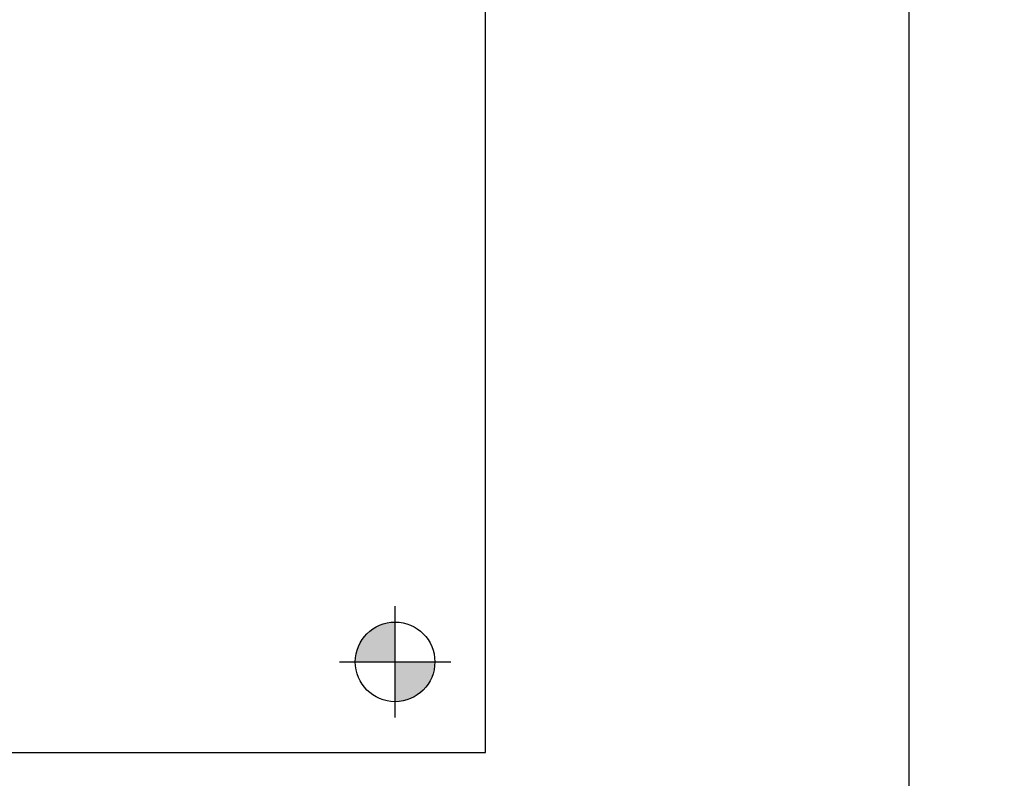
# Model space of a CAD drawing. Extents: x -7650383 to 4934791, y -114316 to 1826789.
# Tile 180 of 256: x 2136190 to 2136397, y 45359 to 45519. Entities that reach past the tile are written whole.
import ezdxf

# ---------------------------------------------------------------- set-up
doc = ezdxf.new("R2010")
doc.units = 0
doc.header["$LTSCALE"] = 800
doc.header["$MEASUREMENT"] = 0
doc.layers.add('KEY PLAN', color=251, linetype='CONTINUOUS')

# ---------------------------------------------------------------- blocks, each defined once
blk = doc.blocks.new('UTCOMBINE')
at = {"layer": 'KEY PLAN'}
h = blk.add_hatch(color=256, dxfattribs=at)
h.paths.add_polyline_path([(-708492.25, 43329.81), (-708483.87, 43329.81), (-708483.87, 43338.19, 0.414214)])
h.paths.add_polyline_path([(-708475.49, 43329.81), (-708483.87, 43329.81), (-708483.87, 43321.42, 0.414214)])
h = blk.add_hatch(color=256, dxfattribs=at)
h.paths.add_polyline_path([(-708492.25, 43329.81), (-708483.87, 43329.81), (-708483.87, 43338.19, 0.414214)])
h.paths.add_polyline_path([(-708475.49, 43329.81), (-708483.87, 43329.81), (-708483.87, 43321.42, 0.414214)])
h = blk.add_hatch(color=256, dxfattribs=at)
h.paths.add_polyline_path([(-708492.25, 43329.81), (-708483.87, 43329.81), (-708483.87, 43338.19, 0.414214)])
h.paths.add_polyline_path([(-708475.49, 43329.81), (-708483.87, 43329.81), (-708483.87, 43321.42, 0.414214)])
h = blk.add_hatch(color=256, dxfattribs=at)
h.paths.add_polyline_path([(-708492.25, 43329.81), (-708483.87, 43329.81), (-708483.87, 43338.19, 0.414214)])
h.paths.add_polyline_path([(-708475.49, 43329.81), (-708483.87, 43329.81), (-708483.87, 43321.42, 0.414214)])
h = blk.add_hatch(color=256, dxfattribs=at)
h.paths.add_polyline_path([(-708492.25, 43329.81), (-708483.87, 43329.81), (-708483.87, 43338.19, 0.414214)])
h.paths.add_polyline_path([(-708475.49, 43329.81), (-708483.87, 43329.81), (-708483.87, 43321.42, 0.414214)])
h = blk.add_hatch(color=256, dxfattribs=at)
h.paths.add_polyline_path([(-708492.25, 43329.81), (-708483.87, 43329.81), (-708483.87, 43338.19, 0.414214)])
h.paths.add_polyline_path([(-708475.49, 43329.81), (-708483.87, 43329.81), (-708483.87, 43321.42, 0.414214)])
h = blk.add_hatch(color=256, dxfattribs=at)
h.paths.add_polyline_path([(-708492.25, 43329.81), (-708483.87, 43329.81), (-708483.87, 43338.19, 0.414214)])
h.paths.add_polyline_path([(-708475.49, 43329.81), (-708483.87, 43329.81), (-708483.87, 43321.42, 0.414214)])
h = blk.add_hatch(color=256, dxfattribs=at)
h.paths.add_polyline_path([(-708492.25, 43329.81), (-708483.87, 43329.81), (-708483.87, 43338.19, 0.414214)])
h.paths.add_polyline_path([(-708475.49, 43329.81), (-708483.87, 43329.81), (-708483.87, 43321.42, 0.414214)])
h = blk.add_hatch(color=256, dxfattribs=at)
h.paths.add_polyline_path([(-708492.25, 43329.81), (-708483.87, 43329.81), (-708483.87, 43338.19, 0.414214)])
h.paths.add_polyline_path([(-708475.49, 43329.81), (-708483.87, 43329.81), (-708483.87, 43321.42, 0.414214)])
h = blk.add_hatch(color=256, dxfattribs=at)
h.paths.add_polyline_path([(-708492.25, 43329.81), (-708483.87, 43329.81), (-708483.87, 43338.19, 0.414214)])
h.paths.add_polyline_path([(-708475.49, 43329.81), (-708483.87, 43329.81), (-708483.87, 43321.42, 0.414214)])
h = blk.add_hatch(color=256, dxfattribs=at)
h.paths.add_polyline_path([(-708492.25, 43329.81), (-708483.87, 43329.81), (-708483.87, 43338.19, 0.414214)])
h.paths.add_polyline_path([(-708475.49, 43329.81), (-708483.87, 43329.81), (-708483.87, 43321.42, 0.414214)])
h = blk.add_hatch(color=256, dxfattribs=at)
h.paths.add_polyline_path([(-708492.25, 43329.81), (-708483.87, 43329.81), (-708483.87, 43338.19, 0.414214)])
h.paths.add_polyline_path([(-708475.49, 43329.81), (-708483.87, 43329.81), (-708483.87, 43321.42, 0.414214)])
h = blk.add_hatch(color=256, dxfattribs=at)
h.paths.add_polyline_path([(-708492.25, 43329.81), (-708483.87, 43329.81), (-708483.87, 43338.19, 0.414214)])
h.paths.add_polyline_path([(-708475.49, 43329.81), (-708483.87, 43329.81), (-708483.87, 43321.42, 0.414214)])
h = blk.add_hatch(color=256, dxfattribs=at)
h.paths.add_polyline_path([(-708492.25, 43329.81), (-708483.87, 43329.81), (-708483.87, 43338.19, 0.414214)])
h.paths.add_polyline_path([(-708475.49, 43329.81), (-708483.87, 43329.81), (-708483.87, 43321.42, 0.414214)])
h = blk.add_hatch(color=256, dxfattribs=at)
h.paths.add_polyline_path([(-708492.25, 43329.81), (-708483.87, 43329.81), (-708483.87, 43338.19, 0.414214)])
h.paths.add_polyline_path([(-708475.49, 43329.81), (-708483.87, 43329.81), (-708483.87, 43321.42, 0.414214)])
h = blk.add_hatch(color=256, dxfattribs=at)
h.paths.add_polyline_path([(-708492.25, 43329.81), (-708483.87, 43329.81), (-708483.87, 43338.19, 0.414214)])
h.paths.add_polyline_path([(-708475.49, 43329.81), (-708483.87, 43329.81), (-708483.87, 43321.42, 0.414214)])
h = blk.add_hatch(color=256, dxfattribs=at)
h.paths.add_polyline_path([(-708492.25, 43329.81), (-708483.87, 43329.81), (-708483.87, 43338.19, 0.414214)])
h.paths.add_polyline_path([(-708475.49, 43329.81), (-708483.87, 43329.81), (-708483.87, 43321.42, 0.414214)])
h = blk.add_hatch(color=256, dxfattribs=at)
h.paths.add_polyline_path([(-708492.25, 43329.81), (-708483.87, 43329.81), (-708483.87, 43338.19, 0.414214)])
h.paths.add_polyline_path([(-708475.49, 43329.81), (-708483.87, 43329.81), (-708483.87, 43321.42, 0.414214)])
h = blk.add_hatch(color=256, dxfattribs=at)
h.paths.add_polyline_path([(-708492.25, 43329.81), (-708483.87, 43329.81), (-708483.87, 43338.19, 0.414214)])
h.paths.add_polyline_path([(-708475.49, 43329.81), (-708483.87, 43329.81), (-708483.87, 43321.42, 0.414214)])
h = blk.add_hatch(color=256, dxfattribs=at)
h.paths.add_polyline_path([(-708492.25, 43329.81), (-708483.87, 43329.81), (-708483.87, 43338.19, 0.414214)])
h.paths.add_polyline_path([(-708475.49, 43329.81), (-708483.87, 43329.81), (-708483.87, 43321.42, 0.414214)])
h = blk.add_hatch(color=256, dxfattribs=at)
h.paths.add_polyline_path([(-708492.25, 43329.81), (-708483.87, 43329.81), (-708483.87, 43338.19, 0.414214)])
h.paths.add_polyline_path([(-708475.49, 43329.81), (-708483.87, 43329.81), (-708483.87, 43321.42, 0.414214)])
h = blk.add_hatch(color=256, dxfattribs=at)
h.paths.add_polyline_path([(-708492.25, 43329.81), (-708483.87, 43329.81), (-708483.87, 43338.19, 0.414214)])
h.paths.add_polyline_path([(-708475.49, 43329.81), (-708483.87, 43329.81), (-708483.87, 43321.42, 0.414214)])
h = blk.add_hatch(color=256, dxfattribs=at)
h.paths.add_polyline_path([(-708492.25, 43329.81), (-708483.87, 43329.81), (-708483.87, 43338.19, 0.414214)])
h.paths.add_polyline_path([(-708475.49, 43329.81), (-708483.87, 43329.81), (-708483.87, 43321.42, 0.414214)])
h = blk.add_hatch(color=256, dxfattribs=at)
h.paths.add_polyline_path([(-708492.25, 43329.81), (-708483.87, 43329.81), (-708483.87, 43338.19, 0.414214)])
h.paths.add_polyline_path([(-708475.49, 43329.81), (-708483.87, 43329.81), (-708483.87, 43321.42, 0.414214)])
h = blk.add_hatch(color=256, dxfattribs=at)
h.paths.add_polyline_path([(-708492.25, 43329.81), (-708483.87, 43329.81), (-708483.87, 43338.19, 0.414214)])
h.paths.add_polyline_path([(-708475.49, 43329.81), (-708483.87, 43329.81), (-708483.87, 43321.42, 0.414214)])
h = blk.add_hatch(color=256, dxfattribs=at)
h.paths.add_polyline_path([(-708492.25, 43329.81), (-708483.87, 43329.81), (-708483.87, 43338.19, 0.414214)])
h.paths.add_polyline_path([(-708475.49, 43329.81), (-708483.87, 43329.81), (-708483.87, 43321.42, 0.414214)])
h = blk.add_hatch(color=256, dxfattribs=at)
h.paths.add_polyline_path([(-708492.25, 43329.81), (-708483.87, 43329.81), (-708483.87, 43338.19, 0.414214)])
h.paths.add_polyline_path([(-708475.49, 43329.81), (-708483.87, 43329.81), (-708483.87, 43321.42, 0.414214)])
h = blk.add_hatch(color=256, dxfattribs=at)
h.paths.add_polyline_path([(-708492.25, 43329.81), (-708483.87, 43329.81), (-708483.87, 43338.19, 0.414214)])
h.paths.add_polyline_path([(-708475.49, 43329.81), (-708483.87, 43329.81), (-708483.87, 43321.42, 0.414214)])
h = blk.add_hatch(color=256, dxfattribs=at)
h.paths.add_polyline_path([(-708492.25, 43329.81), (-708483.87, 43329.81), (-708483.87, 43338.19, 0.414214)])
h.paths.add_polyline_path([(-708475.49, 43329.81), (-708483.87, 43329.81), (-708483.87, 43321.42, 0.414214)])
h = blk.add_hatch(color=256, dxfattribs=at)
h.paths.add_polyline_path([(-708492.25, 43329.81), (-708483.87, 43329.81), (-708483.87, 43338.19, 0.414214)])
h.paths.add_polyline_path([(-708475.49, 43329.81), (-708483.87, 43329.81), (-708483.87, 43321.42, 0.414214)])
h = blk.add_hatch(color=256, dxfattribs=at)
h.paths.add_polyline_path([(-708492.25, 43329.81), (-708483.87, 43329.81), (-708483.87, 43338.19, 0.414214)])
h.paths.add_polyline_path([(-708475.49, 43329.81), (-708483.87, 43329.81), (-708483.87, 43321.42, 0.414214)])
h = blk.add_hatch(color=256, dxfattribs=at)
h.paths.add_polyline_path([(-708492.25, 43329.81), (-708483.87, 43329.81), (-708483.87, 43338.19, 0.414214)])
h.paths.add_polyline_path([(-708475.49, 43329.81), (-708483.87, 43329.81), (-708483.87, 43321.42, 0.414214)])
h = blk.add_hatch(color=256, dxfattribs=at)
h.paths.add_polyline_path([(-708492.25, 43329.81), (-708483.87, 43329.81), (-708483.87, 43338.19, 0.414214)])
h.paths.add_polyline_path([(-708475.49, 43329.81), (-708483.87, 43329.81), (-708483.87, 43321.42, 0.414214)])
h = blk.add_hatch(color=256, dxfattribs=at)
h.paths.add_polyline_path([(-708492.25, 43329.81), (-708483.87, 43329.81), (-708483.87, 43338.19, 0.414214)])
h.paths.add_polyline_path([(-708475.49, 43329.81), (-708483.87, 43329.81), (-708483.87, 43321.42, 0.414214)])
h = blk.add_hatch(color=256, dxfattribs=at)
h.paths.add_polyline_path([(-708492.25, 43329.81), (-708483.87, 43329.81), (-708483.87, 43338.19, 0.414214)])
h.paths.add_polyline_path([(-708475.49, 43329.81), (-708483.87, 43329.81), (-708483.87, 43321.42, 0.414214)])
h = blk.add_hatch(color=256, dxfattribs=at)
h.paths.add_polyline_path([(-708492.25, 43329.81), (-708483.87, 43329.81), (-708483.87, 43338.19, 0.414214)])
h.paths.add_polyline_path([(-708475.49, 43329.81), (-708483.87, 43329.81), (-708483.87, 43321.42, 0.414214)])
h = blk.add_hatch(color=256, dxfattribs=at)
h.paths.add_polyline_path([(-708492.25, 43329.81), (-708483.87, 43329.81), (-708483.87, 43338.19, 0.414214)])
h.paths.add_polyline_path([(-708475.49, 43329.81), (-708483.87, 43329.81), (-708483.87, 43321.42, 0.414214)])
h = blk.add_hatch(color=256, dxfattribs=at)
h.paths.add_polyline_path([(-708492.25, 43329.81), (-708483.87, 43329.81), (-708483.87, 43338.19, 0.414214)])
h.paths.add_polyline_path([(-708475.49, 43329.81), (-708483.87, 43329.81), (-708483.87, 43321.42, 0.414214)])
h = blk.add_hatch(color=256, dxfattribs=at)
h.paths.add_polyline_path([(-708492.25, 43329.81), (-708483.87, 43329.81), (-708483.87, 43338.19, 0.414214)])
h.paths.add_polyline_path([(-708475.49, 43329.81), (-708483.87, 43329.81), (-708483.87, 43321.42, 0.414214)])
h = blk.add_hatch(color=256, dxfattribs=at)
h.paths.add_polyline_path([(-708492.25, 43329.81), (-708483.87, 43329.81), (-708483.87, 43338.19, 0.414214)])
h.paths.add_polyline_path([(-708475.49, 43329.81), (-708483.87, 43329.81), (-708483.87, 43321.42, 0.414214)])
h = blk.add_hatch(color=256, dxfattribs=at)
h.paths.add_polyline_path([(-708492.25, 43329.81), (-708483.87, 43329.81), (-708483.87, 43338.19, 0.414214)])
h.paths.add_polyline_path([(-708475.49, 43329.81), (-708483.87, 43329.81), (-708483.87, 43321.42, 0.414214)])
h = blk.add_hatch(color=256, dxfattribs=at)
h.paths.add_polyline_path([(-708492.25, 43329.81), (-708483.87, 43329.81), (-708483.87, 43338.19, 0.414214)])
h.paths.add_polyline_path([(-708475.49, 43329.81), (-708483.87, 43329.81), (-708483.87, 43321.42, 0.414214)])
h = blk.add_hatch(color=256, dxfattribs=at)
h.paths.add_polyline_path([(-708492.25, 43329.81), (-708483.87, 43329.81), (-708483.87, 43338.19, 0.414214)])
h.paths.add_polyline_path([(-708475.49, 43329.81), (-708483.87, 43329.81), (-708483.87, 43321.42, 0.414214)])
h = blk.add_hatch(color=256, dxfattribs=at)
h.paths.add_polyline_path([(-708492.25, 43329.81), (-708483.87, 43329.81), (-708483.87, 43338.19, 0.414214)])
h.paths.add_polyline_path([(-708475.49, 43329.81), (-708483.87, 43329.81), (-708483.87, 43321.42, 0.414214)])
h = blk.add_hatch(color=256, dxfattribs=at)
h.paths.add_polyline_path([(-708492.25, 43329.81), (-708483.87, 43329.81), (-708483.87, 43338.19, 0.414214)])
h.paths.add_polyline_path([(-708475.49, 43329.81), (-708483.87, 43329.81), (-708483.87, 43321.42, 0.414214)])
h = blk.add_hatch(color=256, dxfattribs=at)
h.paths.add_polyline_path([(-708492.25, 43329.81), (-708483.87, 43329.81), (-708483.87, 43338.19, 0.414214)])
h.paths.add_polyline_path([(-708475.49, 43329.81), (-708483.87, 43329.81), (-708483.87, 43321.42, 0.414214)])
h = blk.add_hatch(color=256, dxfattribs=at)
h.paths.add_polyline_path([(-708492.25, 43329.81), (-708483.87, 43329.81), (-708483.87, 43338.19, 0.414214)])
h.paths.add_polyline_path([(-708475.49, 43329.81), (-708483.87, 43329.81), (-708483.87, 43321.42, 0.414214)])
h = blk.add_hatch(color=256, dxfattribs=at)
h.paths.add_polyline_path([(-708492.25, 43329.81), (-708483.87, 43329.81), (-708483.87, 43338.19, 0.414214)])
h.paths.add_polyline_path([(-708475.49, 43329.81), (-708483.87, 43329.81), (-708483.87, 43321.42, 0.414214)])
h = blk.add_hatch(color=256, dxfattribs=at)
h.paths.add_polyline_path([(-708492.25, 43329.81), (-708483.87, 43329.81), (-708483.87, 43338.19, 0.414214)])
h.paths.add_polyline_path([(-708475.49, 43329.81), (-708483.87, 43329.81), (-708483.87, 43321.42, 0.414214)])
h = blk.add_hatch(color=256, dxfattribs=at)
h.paths.add_polyline_path([(-708492.25, 43329.81), (-708483.87, 43329.81), (-708483.87, 43338.19, 0.414214)])
h.paths.add_polyline_path([(-708475.49, 43329.81), (-708483.87, 43329.81), (-708483.87, 43321.42, 0.414214)])
h = blk.add_hatch(color=256, dxfattribs=at)
h.paths.add_polyline_path([(-708492.25, 43329.81), (-708483.87, 43329.81), (-708483.87, 43338.19, 0.414214)])
h.paths.add_polyline_path([(-708475.49, 43329.81), (-708483.87, 43329.81), (-708483.87, 43321.42, 0.414214)])
h = blk.add_hatch(color=256, dxfattribs=at)
h.paths.add_polyline_path([(-708492.25, 43329.81), (-708483.87, 43329.81), (-708483.87, 43338.19, 0.414214)])
h.paths.add_polyline_path([(-708475.49, 43329.81), (-708483.87, 43329.81), (-708483.87, 43321.42, 0.414214)])
h = blk.add_hatch(color=256, dxfattribs=at)
h.paths.add_polyline_path([(-708492.25, 43329.81), (-708483.87, 43329.81), (-708483.87, 43338.19, 0.414214)])
h.paths.add_polyline_path([(-708475.49, 43329.81), (-708483.87, 43329.81), (-708483.87, 43321.42, 0.414214)])
h = blk.add_hatch(color=256, dxfattribs=at)
h.paths.add_polyline_path([(-708492.25, 43329.81), (-708483.87, 43329.81), (-708483.87, 43338.19, 0.414214)])
h.paths.add_polyline_path([(-708475.49, 43329.81), (-708483.87, 43329.81), (-708483.87, 43321.42, 0.414214)])
h = blk.add_hatch(color=256, dxfattribs=at)
h.paths.add_polyline_path([(-708492.25, 43329.81), (-708483.87, 43329.81), (-708483.87, 43338.19, 0.414214)])
h.paths.add_polyline_path([(-708475.49, 43329.81), (-708483.87, 43329.81), (-708483.87, 43321.42, 0.414214)])
h = blk.add_hatch(color=256, dxfattribs=at)
h.paths.add_polyline_path([(-708492.25, 43329.81), (-708483.87, 43329.81), (-708483.87, 43338.19, 0.414214)])
h.paths.add_polyline_path([(-708475.49, 43329.81), (-708483.87, 43329.81), (-708483.87, 43321.42, 0.414214)])
h = blk.add_hatch(color=256, dxfattribs=at)
h.paths.add_polyline_path([(-708492.25, 43329.81), (-708483.87, 43329.81), (-708483.87, 43338.19, 0.414214)])
h.paths.add_polyline_path([(-708475.49, 43329.81), (-708483.87, 43329.81), (-708483.87, 43321.42, 0.414214)])
h = blk.add_hatch(color=256, dxfattribs=at)
h.paths.add_polyline_path([(-708492.25, 43329.81), (-708483.87, 43329.81), (-708483.87, 43338.19, 0.414214)])
h.paths.add_polyline_path([(-708475.49, 43329.81), (-708483.87, 43329.81), (-708483.87, 43321.42, 0.414214)])
h = blk.add_hatch(color=256, dxfattribs=at)
h.paths.add_polyline_path([(-708492.25, 43329.81), (-708483.87, 43329.81), (-708483.87, 43338.19, 0.414214)])
h.paths.add_polyline_path([(-708475.49, 43329.81), (-708483.87, 43329.81), (-708483.87, 43321.42, 0.414214)])
h = blk.add_hatch(color=256, dxfattribs=at)
h.paths.add_polyline_path([(-708492.25, 43329.81), (-708483.87, 43329.81), (-708483.87, 43338.19, 0.414214)])
h.paths.add_polyline_path([(-708475.49, 43329.81), (-708483.87, 43329.81), (-708483.87, 43321.42, 0.414214)])
h = blk.add_hatch(color=256, dxfattribs=at)
h.paths.add_polyline_path([(-708492.25, 43329.81), (-708483.87, 43329.81), (-708483.87, 43338.19, 0.414214)])
h.paths.add_polyline_path([(-708475.49, 43329.81), (-708483.87, 43329.81), (-708483.87, 43321.42, 0.414214)])
h = blk.add_hatch(color=256, dxfattribs=at)
h.paths.add_polyline_path([(-708492.25, 43329.81), (-708483.87, 43329.81), (-708483.87, 43338.19, 0.414214)])
h.paths.add_polyline_path([(-708475.49, 43329.81), (-708483.87, 43329.81), (-708483.87, 43321.42, 0.414214)])
h = blk.add_hatch(color=256, dxfattribs=at)
h.paths.add_polyline_path([(-708492.25, 43329.81), (-708483.87, 43329.81), (-708483.87, 43338.19, 0.414214)])
h.paths.add_polyline_path([(-708475.49, 43329.81), (-708483.87, 43329.81), (-708483.87, 43321.42, 0.414214)])
h = blk.add_hatch(color=256, dxfattribs=at)
h.paths.add_polyline_path([(-708492.25, 43329.81), (-708483.87, 43329.81), (-708483.87, 43338.19, 0.414214)])
h.paths.add_polyline_path([(-708475.49, 43329.81), (-708483.87, 43329.81), (-708483.87, 43321.42, 0.414214)])
for p, q in [((-708592.13, 44372.55, 0), (-708592.13, 42972.56, 0)), ((-708592.13, 44372.55, 0), (-708592.13, 42972.56, 0)), ((-708198.1, 43348.86, 0), (-708502.92, 43348.86, 0)), ((-708502.92, 43348.86, 0), (-708502.92, 43044.04, 0)), ((-708198.1, 43348.86, 0), (-708502.92, 43348.86, 0)), ((-708502.92, 43348.86, 0), (-708502.92, 43044.04, 0)), ((-708198.1, 43348.86, 0), (-708502.92, 43348.86, 0)), ((-708198.1, 43348.86, 0), (-708502.92, 43348.86, 0)), ((-708502.92, 43348.86, 0), (-708502.92, 43044.04, 0)), ((-708502.92, 43348.86, 0), (-708502.92, 43044.04, 0)), ((-708198.1, 43348.86, 0), (-708502.92, 43348.86, 0)), ((-708198.1, 43348.86, 0), (-708502.92, 43348.86, 0)), ((-708198.1, 43348.86, 0), (-708502.92, 43348.86, 0)), ((-708198.1, 43348.86, 0), (-708502.92, 43348.86, 0)), ((-708502.92, 43348.86, 0), (-708502.92, 43044.04, 0)), ((-708502.92, 43348.86, 0), (-708502.92, 43044.04, 0)), ((-708502.92, 43348.86, 0), (-708502.92, 43044.04, 0)), ((-708502.92, 43348.86, 0), (-708502.92, 43044.04, 0)), ((-708198.1, 43348.86, 0), (-708502.92, 43348.86, 0)), ((-708198.1, 43348.86, 0), (-708502.92, 43348.86, 0)), ((-708198.1, 43348.86, 0), (-708502.92, 43348.86, 0)), ((-708198.1, 43348.86, 0), (-708502.92, 43348.86, 0)), ((-708198.1, 43348.86, 0), (-708502.92, 43348.86, 0)), ((-708198.1, 43348.86, 0), (-708502.92, 43348.86, 0)), ((-708198.1, 43348.86, 0), (-708502.92, 43348.86, 0)), ((-708198.1, 43348.86, 0), (-708502.92, 43348.86, 0)), ((-708502.92, 43348.86, 0), (-708502.92, 43044.04, 0)), ((-708502.92, 43348.86, 0), (-708502.92, 43044.04, 0)), ((-708502.92, 43348.86, 0), (-708502.92, 43044.04, 0)), ((-708502.92, 43348.86, 0), (-708502.92, 43044.04, 0)), ((-708502.92, 43348.86, 0), (-708502.92, 43044.04, 0)), ((-708502.92, 43348.86, 0), (-708502.92, 43044.04, 0)), ((-708502.92, 43348.86, 0), (-708502.92, 43044.04, 0)), ((-708502.92, 43348.86, 0), (-708502.92, 43044.04, 0)), ((-708198.1, 43348.86, 0), (-708502.92, 43348.86, 0)), ((-708198.1, 43348.86, 0), (-708502.92, 43348.86, 0)), ((-708198.1, 43348.86, 0), (-708502.92, 43348.86, 0)), ((-708198.1, 43348.86, 0), (-708502.92, 43348.86, 0)), ((-708198.1, 43348.86, 0), (-708502.92, 43348.86, 0)), ((-708198.1, 43348.86, 0), (-708502.92, 43348.86, 0)), ((-708198.1, 43348.86, 0), (-708502.92, 43348.86, 0)), ((-708198.1, 43348.86, 0), (-708502.92, 43348.86, 0)), ((-708198.1, 43348.86, 0), (-708502.92, 43348.86, 0)), ((-708198.1, 43348.86, 0), (-708502.92, 43348.86, 0)), ((-708198.1, 43348.86, 0), (-708502.92, 43348.86, 0)), ((-708198.1, 43348.86, 0), (-708502.92, 43348.86, 0)), ((-708198.1, 43348.86, 0), (-708502.92, 43348.86, 0)), ((-708198.1, 43348.86, 0), (-708502.92, 43348.86, 0)), ((-708198.1, 43348.86, 0), (-708502.92, 43348.86, 0)), ((-708198.1, 43348.86, 0), (-708502.92, 43348.86, 0)), ((-708502.92, 43348.86, 0), (-708502.92, 43044.04, 0)), ((-708502.92, 43348.86, 0), (-708502.92, 43044.04, 0)), ((-708502.92, 43348.86, 0), (-708502.92, 43044.04, 0)), ((-708502.92, 43348.86, 0), (-708502.92, 43044.04, 0)), ((-708502.92, 43348.86, 0), (-708502.92, 43044.04, 0)), ((-708502.92, 43348.86, 0), (-708502.92, 43044.04, 0)), ((-708502.92, 43348.86, 0), (-708502.92, 43044.04, 0)), ((-708502.92, 43348.86, 0), (-708502.92, 43044.04, 0)), ((-708502.92, 43348.86, 0), (-708502.92, 43044.04, 0)), ((-708502.92, 43348.86, 0), (-708502.92, 43044.04, 0)), ((-708502.92, 43348.86, 0), (-708502.92, 43044.04, 0)), ((-708502.92, 43348.86, 0), (-708502.92, 43044.04, 0)), ((-708502.92, 43348.86, 0), (-708502.92, 43044.04, 0)), ((-708502.92, 43348.86, 0), (-708502.92, 43044.04, 0)), ((-708502.92, 43348.86, 0), (-708502.92, 43044.04, 0)), ((-708502.92, 43348.86, 0), (-708502.92, 43044.04, 0)), ((-708198.1, 43348.86, 0), (-708502.92, 43348.86, 0)), ((-708502.92, 43348.86, 0), (-708502.92, 43044.04, 0)), ((-708198.1, 43348.86, 0), (-708502.92, 43348.86, 0)), ((-708502.92, 43348.86, 0), (-708502.92, 43044.04, 0)), ((-708198.1, 43348.86, 0), (-708502.92, 43348.86, 0)), ((-708198.1, 43348.86, 0), (-708502.92, 43348.86, 0)), ((-708502.92, 43348.86, 0), (-708502.92, 43044.04, 0)), ((-708502.92, 43348.86, 0), (-708502.92, 43044.04, 0)), ((-708198.1, 43348.86, 0), (-708502.92, 43348.86, 0)), ((-708198.1, 43348.86, 0), (-708502.92, 43348.86, 0)), ((-708198.1, 43348.86, 0), (-708502.92, 43348.86, 0)), ((-708198.1, 43348.86, 0), (-708502.92, 43348.86, 0)), ((-708502.92, 43348.86, 0), (-708502.92, 43044.04, 0)), ((-708502.92, 43348.86, 0), (-708502.92, 43044.04, 0)), ((-708502.92, 43348.86, 0), (-708502.92, 43044.04, 0)), ((-708502.92, 43348.86, 0), (-708502.92, 43044.04, 0)), ((-708198.1, 43348.86, 0), (-708502.92, 43348.86, 0)), ((-708198.1, 43348.86, 0), (-708502.92, 43348.86, 0)), ((-708198.1, 43348.86, 0), (-708502.92, 43348.86, 0)), ((-708198.1, 43348.86, 0), (-708502.92, 43348.86, 0)), ((-708198.1, 43348.86, 0), (-708502.92, 43348.86, 0)), ((-708198.1, 43348.86, 0), (-708502.92, 43348.86, 0)), ((-708198.1, 43348.86, 0), (-708502.92, 43348.86, 0)), ((-708198.1, 43348.86, 0), (-708502.92, 43348.86, 0)), ((-708502.92, 43348.86, 0), (-708502.92, 43044.04, 0)), ((-708502.92, 43348.86, 0), (-708502.92, 43044.04, 0)), ((-708502.92, 43348.86, 0), (-708502.92, 43044.04, 0)), ((-708502.92, 43348.86, 0), (-708502.92, 43044.04, 0)), ((-708502.92, 43348.86, 0), (-708502.92, 43044.04, 0)), ((-708502.92, 43348.86, 0), (-708502.92, 43044.04, 0)), ((-708502.92, 43348.86, 0), (-708502.92, 43044.04, 0)), ((-708502.92, 43348.86, 0), (-708502.92, 43044.04, 0)), ((-708198.1, 43348.86, 0), (-708502.92, 43348.86, 0)), ((-708198.1, 43348.86, 0), (-708502.92, 43348.86, 0)), ((-708198.1, 43348.86, 0), (-708502.92, 43348.86, 0)), ((-708198.1, 43348.86, 0), (-708502.92, 43348.86, 0)), ((-708198.1, 43348.86, 0), (-708502.92, 43348.86, 0)), ((-708198.1, 43348.86, 0), (-708502.92, 43348.86, 0)), ((-708198.1, 43348.86, 0), (-708502.92, 43348.86, 0)), ((-708198.1, 43348.86, 0), (-708502.92, 43348.86, 0)), ((-708198.1, 43348.86, 0), (-708502.92, 43348.86, 0)), ((-708198.1, 43348.86, 0), (-708502.92, 43348.86, 0)), ((-708198.1, 43348.86, 0), (-708502.92, 43348.86, 0)), ((-708198.1, 43348.86, 0), (-708502.92, 43348.86, 0)), ((-708198.1, 43348.86, 0), (-708502.92, 43348.86, 0)), ((-708198.1, 43348.86, 0), (-708502.92, 43348.86, 0)), ((-708198.1, 43348.86, 0), (-708502.92, 43348.86, 0)), ((-708198.1, 43348.86, 0), (-708502.92, 43348.86, 0)), ((-708502.92, 43348.86, 0), (-708502.92, 43044.04, 0)), ((-708502.92, 43348.86, 0), (-708502.92, 43044.04, 0)), ((-708502.92, 43348.86, 0), (-708502.92, 43044.04, 0)), ((-708502.92, 43348.86, 0), (-708502.92, 43044.04, 0)), ((-708502.92, 43348.86, 0), (-708502.92, 43044.04, 0)), ((-708502.92, 43348.86, 0), (-708502.92, 43044.04, 0)), ((-708502.92, 43348.86, 0), (-708502.92, 43044.04, 0)), ((-708502.92, 43348.86, 0), (-708502.92, 43044.04, 0)), ((-708502.92, 43348.86, 0), (-708502.92, 43044.04, 0)), ((-708502.92, 43348.86, 0), (-708502.92, 43044.04, 0)), ((-708502.92, 43348.86, 0), (-708502.92, 43044.04, 0)), ((-708502.92, 43348.86, 0), (-708502.92, 43044.04, 0)), ((-708502.92, 43348.86, 0), (-708502.92, 43044.04, 0)), ((-708502.92, 43348.86, 0), (-708502.92, 43044.04, 0)), ((-708502.92, 43348.86, 0), (-708502.92, 43044.04, 0)), ((-708502.92, 43348.86, 0), (-708502.92, 43044.04, 0)), ((-708483.87, 43341.52, 0), (-708483.87, 43318.09, 0)), ((-708483.87, 43341.52, 0), (-708483.87, 43318.09, 0)), ((-708483.87, 43341.52, 0), (-708483.87, 43318.09, 0)), ((-708483.87, 43341.52, 0), (-708483.87, 43318.09, 0)), ((-708483.87, 43341.52, 0), (-708483.87, 43318.09, 0)), ((-708483.87, 43341.52, 0), (-708483.87, 43318.09, 0)), ((-708483.87, 43341.52, 0), (-708483.87, 43318.09, 0)), ((-708483.87, 43341.52, 0), (-708483.87, 43318.09, 0)), ((-708483.87, 43341.52, 0), (-708483.87, 43318.09, 0)), ((-708483.87, 43341.52, 0), (-708483.87, 43318.09, 0)), ((-708483.87, 43341.52, 0), (-708483.87, 43318.09, 0)), ((-708483.87, 43341.52, 0), (-708483.87, 43318.09, 0)), ((-708483.87, 43341.52, 0), (-708483.87, 43318.09, 0)), ((-708483.87, 43341.52, 0), (-708483.87, 43318.09, 0)), ((-708483.87, 43341.52, 0), (-708483.87, 43318.09, 0)), ((-708483.87, 43341.52, 0), (-708483.87, 43318.09, 0)), ((-708483.87, 43341.52, 0), (-708483.87, 43318.09, 0)), ((-708483.87, 43341.52, 0), (-708483.87, 43318.09, 0)), ((-708483.87, 43341.52, 0), (-708483.87, 43318.09, 0)), ((-708483.87, 43341.52, 0), (-708483.87, 43318.09, 0)), ((-708483.87, 43341.52, 0), (-708483.87, 43318.09, 0)), ((-708483.87, 43341.52, 0), (-708483.87, 43318.09, 0)), ((-708483.87, 43341.52, 0), (-708483.87, 43318.09, 0)), ((-708483.87, 43341.52, 0), (-708483.87, 43318.09, 0)), ((-708483.87, 43341.52, 0), (-708483.87, 43318.09, 0)), ((-708483.87, 43341.52, 0), (-708483.87, 43318.09, 0)), ((-708483.87, 43341.52, 0), (-708483.87, 43318.09, 0)), ((-708483.87, 43341.52, 0), (-708483.87, 43318.09, 0)), ((-708483.87, 43341.52, 0), (-708483.87, 43318.09, 0)), ((-708483.87, 43341.52, 0), (-708483.87, 43318.09, 0)), ((-708483.87, 43341.52, 0), (-708483.87, 43318.09, 0)), ((-708483.87, 43341.52, 0), (-708483.87, 43318.09, 0)), ((-708483.87, 43341.52, 0), (-708483.87, 43318.09, 0)), ((-708483.87, 43341.52, 0), (-708483.87, 43318.09, 0)), ((-708483.87, 43341.52, 0), (-708483.87, 43318.09, 0)), ((-708483.87, 43341.52, 0), (-708483.87, 43318.09, 0)), ((-708483.87, 43341.52, 0), (-708483.87, 43318.09, 0)), ((-708483.87, 43341.52, 0), (-708483.87, 43318.09, 0)), ((-708483.87, 43341.52, 0), (-708483.87, 43318.09, 0)), ((-708483.87, 43341.52, 0), (-708483.87, 43318.09, 0)), ((-708483.87, 43341.52, 0), (-708483.87, 43318.09, 0)), ((-708483.87, 43341.52, 0), (-708483.87, 43318.09, 0)), ((-708483.87, 43341.52, 0), (-708483.87, 43318.09, 0)), ((-708483.87, 43341.52, 0), (-708483.87, 43318.09, 0)), ((-708483.87, 43341.52, 0), (-708483.87, 43318.09, 0)), ((-708483.87, 43341.52, 0), (-708483.87, 43318.09, 0)), ((-708483.87, 43341.52, 0), (-708483.87, 43318.09, 0)), ((-708483.87, 43341.52, 0), (-708483.87, 43318.09, 0)), ((-708483.87, 43341.52, 0), (-708483.87, 43318.09, 0)), ((-708483.87, 43341.52, 0), (-708483.87, 43318.09, 0)), ((-708483.87, 43341.52, 0), (-708483.87, 43318.09, 0)), ((-708483.87, 43341.52, 0), (-708483.87, 43318.09, 0)), ((-708483.87, 43341.52, 0), (-708483.87, 43318.09, 0)), ((-708483.87, 43341.52, 0), (-708483.87, 43318.09, 0)), ((-708483.87, 43341.52, 0), (-708483.87, 43318.09, 0)), ((-708483.87, 43341.52, 0), (-708483.87, 43318.09, 0)), ((-708483.87, 43341.52, 0), (-708483.87, 43318.09, 0)), ((-708483.87, 43341.52, 0), (-708483.87, 43318.09, 0)), ((-708483.87, 43341.52, 0), (-708483.87, 43318.09, 0)), ((-708483.87, 43341.52, 0), (-708483.87, 43318.09, 0)), ((-708483.87, 43341.52, 0), (-708483.87, 43318.09, 0)), ((-708483.87, 43341.52, 0), (-708483.87, 43318.09, 0)), ((-708483.87, 43341.52, 0), (-708483.87, 43318.09, 0)), ((-708483.87, 43341.52, 0), (-708483.87, 43318.09, 0)), ((-708472.15, 43329.81, 0), (-708495.59, 43329.81, 0)), ((-708472.15, 43329.81, 0), (-708495.59, 43329.81, 0)), ((-708472.15, 43329.81, 0), (-708495.59, 43329.81, 0)), ((-708472.15, 43329.81, 0), (-708495.59, 43329.81, 0)), ((-708472.15, 43329.81, 0), (-708495.59, 43329.81, 0)), ((-708472.15, 43329.81, 0), (-708495.59, 43329.81, 0)), ((-708472.15, 43329.81, 0), (-708495.59, 43329.81, 0)), ((-708472.15, 43329.81, 0), (-708495.59, 43329.81, 0)), ((-708472.15, 43329.81, 0), (-708495.59, 43329.81, 0)), ((-708472.15, 43329.81, 0), (-708495.59, 43329.81, 0)), ((-708472.15, 43329.81, 0), (-708495.59, 43329.81, 0)), ((-708472.15, 43329.81, 0), (-708495.59, 43329.81, 0)), ((-708472.15, 43329.81, 0), (-708495.59, 43329.81, 0)), ((-708472.15, 43329.81, 0), (-708495.59, 43329.81, 0)), ((-708472.15, 43329.81, 0), (-708495.59, 43329.81, 0)), ((-708472.15, 43329.81, 0), (-708495.59, 43329.81, 0)), ((-708472.15, 43329.81, 0), (-708495.59, 43329.81, 0)), ((-708472.15, 43329.81, 0), (-708495.59, 43329.81, 0)), ((-708472.15, 43329.81, 0), (-708495.59, 43329.81, 0)), ((-708472.15, 43329.81, 0), (-708495.59, 43329.81, 0)), ((-708472.15, 43329.81, 0), (-708495.59, 43329.81, 0)), ((-708472.15, 43329.81, 0), (-708495.59, 43329.81, 0)), ((-708472.15, 43329.81, 0), (-708495.59, 43329.81, 0)), ((-708472.15, 43329.81, 0), (-708495.59, 43329.81, 0)), ((-708472.15, 43329.81, 0), (-708495.59, 43329.81, 0)), ((-708472.15, 43329.81, 0), (-708495.59, 43329.81, 0)), ((-708472.15, 43329.81, 0), (-708495.59, 43329.81, 0)), ((-708472.15, 43329.81, 0), (-708495.59, 43329.81, 0)), ((-708472.15, 43329.81, 0), (-708495.59, 43329.81, 0)), ((-708472.15, 43329.81, 0), (-708495.59, 43329.81, 0)), ((-708472.15, 43329.81, 0), (-708495.59, 43329.81, 0)), ((-708472.15, 43329.81, 0), (-708495.59, 43329.81, 0)), ((-708472.15, 43329.81, 0), (-708495.59, 43329.81, 0)), ((-708472.15, 43329.81, 0), (-708495.59, 43329.81, 0)), ((-708472.15, 43329.81, 0), (-708495.59, 43329.81, 0)), ((-708472.15, 43329.81, 0), (-708495.59, 43329.81, 0)), ((-708472.15, 43329.81, 0), (-708495.59, 43329.81, 0)), ((-708472.15, 43329.81, 0), (-708495.59, 43329.81, 0)), ((-708472.15, 43329.81, 0), (-708495.59, 43329.81, 0)), ((-708472.15, 43329.81, 0), (-708495.59, 43329.81, 0)), ((-708472.15, 43329.81, 0), (-708495.59, 43329.81, 0)), ((-708472.15, 43329.81, 0), (-708495.59, 43329.81, 0)), ((-708472.15, 43329.81, 0), (-708495.59, 43329.81, 0)), ((-708472.15, 43329.81, 0), (-708495.59, 43329.81, 0)), ((-708472.15, 43329.81, 0), (-708495.59, 43329.81, 0)), ((-708472.15, 43329.81, 0), (-708495.59, 43329.81, 0)), ((-708472.15, 43329.81, 0), (-708495.59, 43329.81, 0)), ((-708472.15, 43329.81, 0), (-708495.59, 43329.81, 0)), ((-708472.15, 43329.81, 0), (-708495.59, 43329.81, 0)), ((-708472.15, 43329.81, 0), (-708495.59, 43329.81, 0)), ((-708472.15, 43329.81, 0), (-708495.59, 43329.81, 0)), ((-708472.15, 43329.81, 0), (-708495.59, 43329.81, 0)), ((-708472.15, 43329.81, 0), (-708495.59, 43329.81, 0)), ((-708472.15, 43329.81, 0), (-708495.59, 43329.81, 0)), ((-708472.15, 43329.81, 0), (-708495.59, 43329.81, 0)), ((-708472.15, 43329.81, 0), (-708495.59, 43329.81, 0)), ((-708472.15, 43329.81, 0), (-708495.59, 43329.81, 0)), ((-708472.15, 43329.81, 0), (-708495.59, 43329.81, 0)), ((-708472.15, 43329.81, 0), (-708495.59, 43329.81, 0)), ((-708472.15, 43329.81, 0), (-708495.59, 43329.81, 0)), ((-708472.15, 43329.81, 0), (-708495.59, 43329.81, 0)), ((-708472.15, 43329.81, 0), (-708495.59, 43329.81, 0)), ((-708472.15, 43329.81, 0), (-708495.59, 43329.81, 0)), ((-708472.15, 43329.81, 0), (-708495.59, 43329.81, 0))]:
    blk.add_line(p, q, dxfattribs=at)
for centre, radius in [((-708350.51, 43196.45, 0), 361.31), ((-708483.87, 43329.81, 0), 8.38), ((-708483.87, 43329.81, 0), 8.38), ((-708483.87, 43329.81, 0), 8.38), ((-708483.87, 43329.81, 0), 8.38), ((-708483.87, 43329.81, 0), 8.38), ((-708483.87, 43329.81, 0), 8.38), ((-708483.87, 43329.81, 0), 8.38), ((-708483.87, 43329.81, 0), 8.38), ((-708483.87, 43329.81, 0), 8.38), ((-708483.87, 43329.81, 0), 8.38), ((-708483.87, 43329.81, 0), 8.38), ((-708483.87, 43329.81, 0), 8.38), ((-708483.87, 43329.81, 0), 8.38), ((-708483.87, 43329.81, 0), 8.38), ((-708483.87, 43329.81, 0), 8.38), ((-708483.87, 43329.81, 0), 8.38), ((-708483.87, 43329.81, 0), 8.38), ((-708483.87, 43329.81, 0), 8.38), ((-708483.87, 43329.81, 0), 8.38), ((-708483.87, 43329.81, 0), 8.38), ((-708483.87, 43329.81, 0), 8.38), ((-708483.87, 43329.81, 0), 8.38), ((-708483.87, 43329.81, 0), 8.38), ((-708483.87, 43329.81, 0), 8.38), ((-708483.87, 43329.81, 0), 8.38), ((-708483.87, 43329.81, 0), 8.38), ((-708483.87, 43329.81, 0), 8.38), ((-708483.87, 43329.81, 0), 8.38), ((-708483.87, 43329.81, 0), 8.38), ((-708483.87, 43329.81, 0), 8.38), ((-708483.87, 43329.81, 0), 8.38), ((-708483.87, 43329.81, 0), 8.38), ((-708483.87, 43329.81, 0), 8.38), ((-708483.87, 43329.81, 0), 8.38), ((-708483.87, 43329.81, 0), 8.38), ((-708483.87, 43329.81, 0), 8.38), ((-708483.87, 43329.81, 0), 8.38), ((-708483.87, 43329.81, 0), 8.38), ((-708483.87, 43329.81, 0), 8.38), ((-708483.87, 43329.81, 0), 8.38), ((-708483.87, 43329.81, 0), 8.38), ((-708483.87, 43329.81, 0), 8.38), ((-708483.87, 43329.81, 0), 8.38), ((-708483.87, 43329.81, 0), 8.38), ((-708483.87, 43329.81, 0), 8.38), ((-708483.87, 43329.81, 0), 8.38), ((-708483.87, 43329.81, 0), 8.38), ((-708483.87, 43329.81, 0), 8.38), ((-708483.87, 43329.81, 0), 8.38), ((-708483.87, 43329.81, 0), 8.38), ((-708483.87, 43329.81, 0), 8.38), ((-708483.87, 43329.81, 0), 8.38), ((-708483.87, 43329.81, 0), 8.38), ((-708483.87, 43329.81, 0), 8.38), ((-708483.87, 43329.81, 0), 8.38), ((-708483.87, 43329.81, 0), 8.38), ((-708483.87, 43329.81, 0), 8.38), ((-708483.87, 43329.81, 0), 8.38), ((-708483.87, 43329.81, 0), 8.38), ((-708483.87, 43329.81, 0), 8.38), ((-708483.87, 43329.81, 0), 8.38), ((-708483.87, 43329.81, 0), 8.38), ((-708483.87, 43329.81, 0), 8.38), ((-708483.87, 43329.81, 0), 8.38)]:
    blk.add_circle(centre, radius, dxfattribs=at)

msp = doc.modelspace()

# ---------------------------------------------------------------- block references
at = {"layer": 'KEY PLAN', "rotation": 180}
msp.add_blockref('UTCOMBINE', (1427784.7, 88713.58, 0), dxfattribs=at)

doc.saveas('drawing.dxf')
